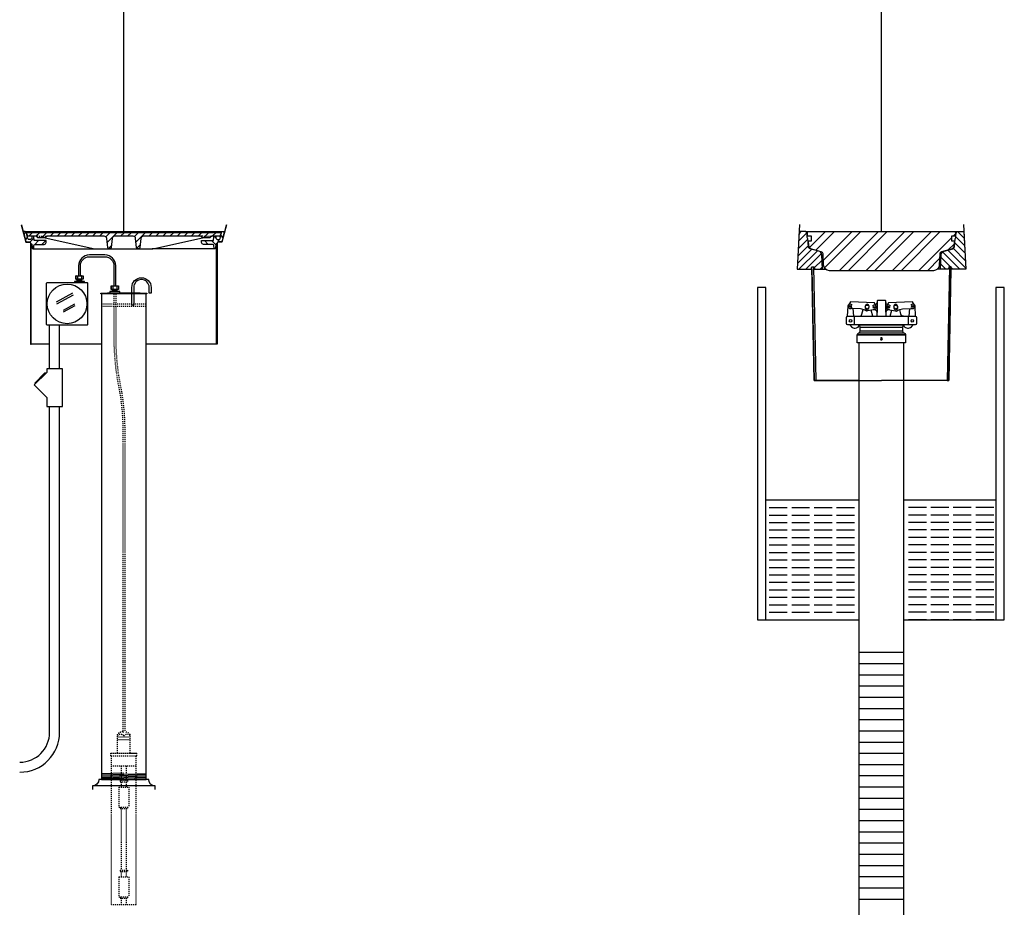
# Model space of a CAD drawing. Extents: x -169 to 2224, y 0 to 2796.
# Tile 69 of 256: x 335 to 434, y 809 to 898. Entities that reach past the tile are written whole.
import ezdxf

# ---------------------------------------------------------------- set-up
doc = ezdxf.new("R2010")
doc.units = 0
doc.header["$MEASUREMENT"] = 0
doc.linetypes.add('HIDDEN5', pattern=[0.05, 0.025, -0.025])
doc.layers.get('0').update_dxf_attribs({"color": 255, "linetype": 'CONTINUOUS'})
doc.layers.get('DEFPOINTS').update_dxf_attribs({"linetype": 'CONTINUOUS'})
for name, color, linetype in [('ADAPTOR-RING', 3, 'CONTINUOUS'), ('BENTONITE', 3, 'CONTINUOUS'), ('BENTONITE-HATCH', 2, 'CONTINUOUS'), ('CONDUIT', 2, 'CONTINUOUS'), ('GALV-4-PIPE', 4, 'CONTINUOUS'), ('J-BOX', 2, 'CONTINUOUS'), ('MONITOR-WELL-COVER', 2, 'CONTINUOUS'), ('MONITOR-WELL-COVER-HATCH', 252, 'CONTINUOUS'), ('MONITOR-WELL-MANHOLE', 2, 'CONTINUOUS'), ('MONITOR-WELL-MANHOLE-HATCH', 7, 'CONTINUOUS'), ('PROBE', 2, 'CONTINUOUS'), ('PVC-4', 4, 'CONTINUOUS'), ('PVC-4-HATCH', 7, 'CONTINUOUS'), ('TANK-BUNG-OPENING-4', 3, 'CONTINUOUS'), ('TANK-MANHOLE-18', 2, 'CONTINUOUS'), ('TANK-MANHOLE-COVER-18', 2, 'CONTINUOUS'), ('TANK-MANHOLE-COVER-HATCH-18', 7, 'CONTINUOUS'), ('TANK-MANHOLE-HATCH-18', 7, 'CONTINUOUS'), ('WELL-CAP', 3, 'CONTINUOUS')]:
    doc.layers.add(name, color=color, linetype=linetype)
pattern_1 = [(45, (-1220.6699, -108.37444), (-0.35355339, 0.35355339), [])]

msp = doc.modelspace()

# ---------------------------------------------------------------- hatches: boundary and pattern name
at = {"layer": 'BENTONITE-HATCH', "linetype": 'Continuous'}
h = msp.add_hatch(dxfattribs=at)
h.set_pattern_fill('ACAD_ISO02W100,_I', color=256, scale=0.15, style=2)
h.set_pattern_definition([(0, (421.3877, 843.7028), (0, 0.75), [1.8, -0.45])])
h.paths.add_polyline_path([(419.13773, 849.70278), (409.79693, 849.70278), (409.79693, 837.70278), (419.13773, 837.70278)])
h = msp.add_hatch(dxfattribs=at)
h.set_pattern_fill('ACAD_ISO02W100,_I', color=256, scale=0.15, style=2)
h.set_pattern_definition([(180, (421.3877, 843.7028), (0, 0.75), [1.8, -0.45])])
h.paths.add_polyline_path([(423.63773, 849.70278), (432.97853, 849.70278), (432.97853, 837.70278), (423.63773, 837.70278)])
at = {"layer": 'MONITOR-WELL-COVER-HATCH'}
h = msp.add_hatch(dxfattribs=at)
h.set_pattern_fill('ANSI32', color=256, scale=5, style=0)
h.set_pattern_definition([(45, (-1552.9905, -108.3744), (-1.3258252, 1.3258252), []), (45, (-1552.1066, -108.3744), (-1.3258252, 1.3258252), [])])
edge = h.paths.add_edge_path()
edge.add_line((416.18352, 872.71311), (426.59194, 872.71311))
edge.add_arc((426.59194, 873.30366), 0.59055, 270, 357.0001562)
edge.add_line((427.18168, 873.27276), (427.24086, 874.40196))
edge.add_arc((427.47675, 874.3896), 0.23622, 465, 537.0001562, ccw=False)
edge.add_line((427.41562, 874.61777), (428.36823, 874.87302))
edge.add_arc((428.26634, 875.25331), 0.3937, 285, 353.6889707)
edge.add_line((428.65765, 875.21003), (428.71242, 875.70524))
edge.add_line((428.71242, 875.70524), (428.39746, 875.70524))
edge.add_line((428.39746, 875.70524), (428.39746, 876.17768))
edge.add_line((428.39746, 876.17768), (428.81084, 876.17768))
edge.add_line((428.81084, 876.17768), (428.81084, 876.55169))
edge.add_line((428.81084, 876.55169), (428.7597, 876.64028))
edge.add_line((428.7597, 876.64028), (414.01576, 876.64028))
edge.add_line((414.01576, 876.64028), (413.96462, 876.55169))
edge.add_line((413.96462, 876.55169), (413.96462, 876.17768))
edge.add_line((413.96462, 876.17768), (414.378, 876.17768))
edge.add_line((414.378, 876.17768), (414.378, 875.70524))
edge.add_line((414.378, 875.70524), (414.06304, 875.70524))
edge.add_line((414.06304, 875.70524), (414.11781, 875.21003))
edge.add_arc((414.50912, 875.25331), 0.3937, 186.3110293, 255)
edge.add_line((414.40723, 874.87302), (415.35984, 874.61777))
edge.add_arc((415.29871, 874.3896), 0.23622, 362.9998438, 435, ccw=False)
edge.add_line((415.5346, 874.40196), (415.59378, 873.27276))
edge.add_arc((416.18352, 873.30366), 0.59055, 182.9998438, 270)
at = {"layer": 'MONITOR-WELL-MANHOLE-HATCH'}
h = msp.add_hatch(dxfattribs=at)
h.set_pattern_fill('LINE', color=256, scale=4, angle=45, style=0)
h.set_pattern_definition([(45, (451.0699, 917.18286), (-0.3535534, 0.3535534), [])])
h.paths.add_polyline_path([(415.40515, 874.31714, 0.3249197), (415.11389, 874.67682), (414.24776, 874.9089, -0.31529879), (414.07358, 875.11648), (414.00399, 875.91193), (413.92525, 876.04831), (413.92525, 876.26626), (413.87077, 876.57521, 0.36397023), (413.79323, 876.64028), (413.13785, 876.64028), (412.93977, 872.86075), (414.35603, 872.86075), (414.39769, 873.09697), (414.63391, 873.09697), (414.67556, 872.86075), (415.48148, 872.86075)])
h = msp.add_hatch(dxfattribs=at)
h.set_pattern_fill('LINE', color=256, scale=4, angle=135, style=0)
h.set_pattern_definition([(135, (-1552.99046, -108.37444), (-0.35355339, -0.35355339), [])])
h.paths.add_polyline_path([(429.63762, 876.64028), (428.98223, 876.64028, 0.36397023), (428.90469, 876.57521), (428.85021, 876.26626), (428.85021, 876.04831), (428.77147, 875.91193), (428.70188, 875.11648, -0.31529879), (428.5277, 874.9089), (427.66157, 874.67682, 0.3249197), (427.37031, 874.31714), (427.29398, 872.86075), (428.0999, 872.86075), (428.14155, 873.09697), (428.33828, 873.09697), (428.37777, 873.09697), (428.41943, 872.86075), (429.83569, 872.86075)])
at = {"layer": 'TANK-MANHOLE-COVER-HATCH-18', "linetype": 'Continuous'}
h = msp.add_hatch(dxfattribs=at)
h.set_pattern_fill('LINE', color=256, scale=4, angle=45, style=0)
h.set_pattern_definition(pattern_1)
h.paths.add_polyline_path([(335.68627, 876.54735), (335.69181, 876.48354), (335.78373, 876.23169, 0.31505809), (335.8718, 876.17008), (336.62389, 876.17008, -0.20068244), (336.69064, 876.14217), (336.79018, 876.04126, 0.20068244), (336.85692, 876.01334), (337.19673, 876.01334), (337.53653, 876.01334, 0.20067998), (337.60327, 876.04126), (337.70282, 876.14217, -0.20067998), (337.76956, 876.17008), (343.48823, 876.17008, -0.38336671), (343.73682, 875.94664), (343.8323, 875.05309, 0.38336671), (343.98767, 874.91344), (344.01449, 874.91344, 0.38336671), (344.16986, 875.05309), (344.2653, 875.94629, -0.38376912), (344.51428, 876.17008), (346.37704, 876.17008, -0.38581775), (346.62759, 875.94451), (346.7214, 875.05334, 0.38381878), (346.87679, 874.91344), (346.90506, 874.91344, 0.38381878), (347.06045, 875.05334), (347.15444, 875.94625, -0.38381878), (347.40307, 876.17008), (353.12314, 876.17008, -0.20067998), (353.18988, 876.14217), (353.28943, 876.04126, 0.20067998), (353.35617, 876.01334), (353.69597, 876.01334), (354.03578, 876.01334, 0.20068244), (354.10252, 876.04126), (354.20206, 876.14217, -0.20068244), (354.2688, 876.17008), (355.01951, 876.17008, 0.31505687), (355.10758, 876.23169), (355.1995, 876.48354), (355.20505, 876.54735), (345.44635, 876.54735)])
at = {"layer": 'TANK-MANHOLE-HATCH-18', "linetype": 'Continuous'}
h = msp.add_hatch(dxfattribs=at)
h.set_pattern_fill('LINE', color=256, scale=4, angle=45, style=0)
h.set_pattern_definition(pattern_1)
h.paths.add_polyline_path([(336.2175, 875.3586), (336.25216, 874.97039, 0.45806569), (336.32905, 874.91518, 0.46914088), (336.4061, 874.97266), (336.42004, 875.23747, -0.39889443), (336.54487, 875.3559), (337.47275, 875.3559, 0.39805028), (337.65996, 875.533), (337.67108, 875.73317), (336.44496, 875.73317), (336.42553, 876.11079, 0.39923087), (336.36311, 876.17008), (336.28409, 876.17008, 0.39953151), (336.22167, 876.11073), (336.21552, 875.98877, -0.39953151), (336.07507, 875.85523), (335.8968, 875.85523, -0.34858266), (335.8055, 875.92768), (335.65593, 876.56897, 0.34699278), (335.56555, 876.64028), (335.38246, 876.64028), (335.6003, 875.70094, 0.34818324), (335.72207, 875.60417), (336.0025, 875.60417, -0.40020821), (336.09685, 875.51493), (336.10237, 875.41554), (336.15525, 875.41554, -0.38836603)])
h = msp.add_hatch(dxfattribs=at)
h.set_pattern_fill('LINE', color=256, scale=4, angle=135, style=0)
h.set_pattern_definition([(135, (-1220.6699, -108.37444), (-0.35355339, -0.35355339), [])])
h.paths.add_polyline_path([(354.67579, 875.98877), (354.66964, 876.11073, 0.39953151), (354.60722, 876.17008), (354.5282, 876.17008, 0.39923087), (354.46579, 876.11079), (354.44635, 875.73317), (353.22023, 875.73317), (353.23135, 875.533, 0.39805028), (353.41856, 875.3559), (354.34644, 875.3559, -0.39889443), (354.47127, 875.23747), (354.48521, 874.97266, 0.46914088), (354.56226, 874.91518, 0.45806569), (354.63915, 874.97039), (354.67381, 875.3586, -0.38836603), (354.73606, 875.41554), (354.78894, 875.41554), (354.79446, 875.51493, -0.40020821), (354.88881, 875.60417), (355.16924, 875.60417, 0.34818324), (355.29101, 875.70094), (355.50885, 876.64028), (355.32576, 876.64028, 0.34699278), (355.23539, 876.56897), (355.08581, 875.92768, -0.34858266), (354.99451, 875.85523), (354.81624, 875.85523, -0.39953151)])

# ---------------------------------------------------------------- linework, layer by layer
for p, q in [((345.44566, 876.64028), (345.44566, 964.04846)), ((421.38773, 876.64028), (421.38773, 964.04846))]:
    msp.add_line(p, q)
at = {"layer": 'ADAPTOR-RING', "color": 7}
for p, q in [((419.26193, 867.03199), (423.51353, 867.03199)), ((419.26193, 866.67912), (423.51353, 866.67912)), ((423.81401, 866.28912), (418.96145, 866.28912)), ((419.13689, 866.4626), (423.63857, 866.4626))]:
    msp.add_line(p, q, dxfattribs=at)
at = {"layer": 'ADAPTOR-RING', "linetype": 'Continuous'}
msp.add_line((418.96145, 866.28912), (423.81401, 866.28912), dxfattribs=at)
at = {"layer": 'ADAPTOR-RING'}
msp.add_lwpolyline([(419.0907, 867.27561), (423.6853, 867.27561), (423.638, 867.24818), (423.6853, 867.27561), (423.63812, 867.24825, 0.26744243), (423.51353, 867.03199), (423.51353, 866.67912, 0.26792624), (423.63851, 866.46263), (423.75152, 866.39737, -0.26792624), (423.81401, 866.28912), (423.81401, 865.47119), (418.96145, 865.47119), (418.96145, 866.28912, -0.26792624), (419.02394, 866.39737), (419.13695, 866.46263, 0.26792624), (419.26193, 866.67912), (419.26193, 867.03199, 0.26744243), (419.13734, 867.24825), (419.09016, 867.27561), (419.13746, 867.24818), (419.09016, 867.27561)], format="xyb", dxfattribs=at)
at = {"layer": 'ADAPTOR-RING', "linetype": 'Continuous'}
msp.add_lwpolyline([(421.49665, 865.88025), (421.44219, 865.97458), (421.33327, 865.97458), (421.27881, 865.88025), (421.33327, 865.78593), (421.44219, 865.78593)], close=True, dxfattribs=at)
at = {"layer": 'BENTONITE', "linetype": 'Continuous'}
for p, q in [((419.13773, 849.70278), (409.79693, 849.70278)), ((432.85943, 849.70278), (423.63773, 849.70278))]:
    msp.add_line(p, q, dxfattribs=at)
for points in [[(409.79693, 837.70278), (409.79693, 871.03083), (408.95318, 871.03083), (408.95318, 837.70278), (419.13773, 837.70278)], [(423.63773, 837.70278), (433.70318, 837.70278), (433.70318, 871.03083), (432.85943, 871.03083), (432.85943, 837.70278)]]:
    msp.add_lwpolyline(points, dxfattribs=at)
at = {"layer": 'CONDUIT'}
for p, q in [((338.00379, 862.88185), (338.00379, 867.29287)), ((339.00379, 862.88185), (339.00379, 867.29287)), ((338.00379, 826.41176), (338.00379, 859.10396)), ((339.00379, 826.41176), (339.00379, 859.10396))]:
    msp.add_line(p, q, dxfattribs=at)
msp.add_lwpolyline([(337.72598, 862.50711), (336.46887, 861.24999), (337.72598, 859.99288), (337.72598, 859.10396), (339.28159, 859.10396), (339.28159, 862.88185), (337.72598, 862.88185)], close=True, dxfattribs=at)
msp.add_lwpolyline([(337.60813, 862.38925), (337.52956, 862.46782), (336.50815, 861.44642), (336.58672, 861.36785)], dxfattribs=at)
for radius in [3, 4]:
    msp.add_arc((335.00379, 826.41176), radius, 270, 0, dxfattribs=at)
at = {"layer": 'DEFPOINTS'}
for points in [[(335.16375, 877.29736), (335.62285, 875.58224), (336.00874, 875.58224), (336.05357, 875.55546), (336.08008, 875.50555), (336.08008, 868.3765)], [(335.17, 877.29736), (335.62909, 875.58224), (336.01498, 875.58224), (336.05981, 875.55546), (336.08632, 875.50555), (336.08632, 868.3765)], [(335.17, 877.29736), (335.62909, 875.58224), (336.01498, 875.58224), (336.05981, 875.55546), (336.08632, 875.50555), (336.08632, 868.3765)], [(355.71632, 877.29736), (355.25722, 875.58224), (354.87133, 875.58224), (354.8265, 875.55546), (354.8, 875.50555), (354.8, 868.3765)], [(355.72256, 877.29736), (355.26347, 875.58224), (354.87758, 875.58224), (354.83274, 875.55546), (354.80624, 875.50555), (354.80624, 868.3765)], [(355.72256, 877.29736), (355.26347, 875.58224), (354.87758, 875.58224), (354.83274, 875.55546), (354.80624, 875.50555), (354.80624, 868.3765)], [(413.1743, 877.33594), (412.93977, 872.86075), (414.42349, 872.86075), (414.63776, 861.69978), (414.79398, 861.70278), (421.38773, 861.70278)], [(429.60116, 877.33594), (429.83569, 872.86075), (428.35197, 872.86075), (428.1377, 861.69978), (427.98148, 861.70278), (421.38773, 861.70278)]]:
    msp.add_lwpolyline(points, dxfattribs=at)
at = {"layer": 'GALV-4-PIPE', "color": 7}
for p, q in [((347.07542, 870.4663), (343.80256, 870.4663)), ((345.44011, 822.30914), (343.19011, 822.23335)), ((347.69011, 822.25986), (343.19011, 822.10828)), ((347.69011, 822.13479), (343.19011, 821.98321)), ((347.69011, 822.00972), (343.19011, 821.85814)), ((347.69011, 821.88464), (343.19011, 821.73307)), ((347.69011, 821.75957), (345.31511, 821.67958))]:
    msp.add_line(p, q, dxfattribs=at)
at = {"layer": 'GALV-4-PIPE', "color": 7, "linetype": 'HIDDEN5'}
for p, q in [((343.19011, 869.4038), (347.69011, 869.4038)), ((343.19011, 869.1538), (347.69011, 869.1538))]:
    msp.add_line(p, q, dxfattribs=at)
at = {"layer": 'GALV-4-PIPE'}
msp.add_lwpolyline([(347.01292, 870.4038), (347.07542, 870.4663), (347.75037, 870.4663), (347.75037, 870.4038), (343.12761, 870.4038), (343.12761, 870.4663), (343.80256, 870.4663), (343.86506, 870.4038)], dxfattribs=at)
msp.add_lwpolyline([(343.19011, 821.67961), (343.19011, 821.67961), (347.69011, 821.67961), (347.69011, 821.67961), (347.69011, 870.4038), (343.19011, 870.4038)], close=True, dxfattribs=at)
at = {"layer": 'J-BOX', "color": 7}
for p, q in [((338.6898, 869.58015), (340.34219, 870.4855)), ((338.73537, 869.39878), (340.38776, 870.30413)), ((339.39072, 868.75149), (340.53008, 869.37575)), ((339.40201, 868.57012), (340.55991, 869.20454))]:
    msp.add_line(p, q, dxfattribs=at)
at = {"layer": 'J-BOX'}
msp.add_lwpolyline([(341.84834, 867.34843), (341.84834, 871.42606, 0.41421356), (341.79279, 871.48162), (337.71515, 871.48162, 0.41421356), (337.6596, 871.42606), (337.6596, 867.34843, 0.41421356), (337.71515, 867.29287), (341.79279, 867.29287, 0.41421356)], format="xyb", close=True, dxfattribs=at)
msp.add_circle((339.75397, 869.38724), 1.98948, dxfattribs=at)
at = {"layer": 'MONITOR-WELL-COVER', "linetype": 'Continuous'}
msp.add_lwpolyline([(426.59194, 872.71311), (416.18352, 872.71311, -0.39896034), (415.59378, 873.27276), (415.5346, 874.40196, 0.32492045), (415.35984, 874.61777), (414.40723, 874.87302, -0.30902091), (414.11781, 875.21003), (414.06304, 875.70524), (414.378, 875.70524), (414.378, 876.17768), (413.96462, 876.17768), (413.96462, 876.55169), (414.01576, 876.64028), (428.7597, 876.64028), (428.81084, 876.55169), (428.81084, 876.17768), (428.39746, 876.17768), (428.39746, 875.70524), (428.71242, 875.70524), (428.65765, 875.21003, -0.30902091), (428.36823, 874.87302), (427.41562, 874.61777, 0.32492045), (427.24086, 874.40196), (427.18168, 873.27276, -0.39896034)], format="xyb", close=True, dxfattribs=at)
at = {"layer": 'MONITOR-WELL-MANHOLE', "color": 7}
for p, q in [((413.79323, 876.64028), (428.98223, 876.64028)), ((415.48148, 872.86075), (415.79291, 872.86075)), ((427.29398, 872.86075), (426.98255, 872.86075))]:
    msp.add_line(p, q, dxfattribs=at)
at = {"layer": 'MONITOR-WELL-MANHOLE', "color": 7, "linetype": 'Continuous'}
for p, q in [((419.13773, 861.70278), (414.79398, 861.70278)), ((427.98148, 861.70278), (423.63773, 861.70278))]:
    msp.add_line(p, q, dxfattribs=at)
at = {"layer": 'MONITOR-WELL-MANHOLE', "linetype": 'Continuous'}
for points in [[(414.63391, 873.09697), (414.67556, 872.86075), (415.48148, 872.86075), (415.40515, 874.31714, 0.3249197), (415.11389, 874.67682), (414.24776, 874.9089, -0.31529879), (414.07358, 875.11648), (414.00399, 875.91193), (413.92525, 876.04831), (413.92525, 876.26626), (413.87077, 876.57521, 0.36397023), (413.79323, 876.64028), (413.13785, 876.64028), (412.93977, 872.86075), (414.35603, 872.86075), (414.39769, 873.09697)], [(428.14155, 873.09697), (428.0999, 872.86075), (427.29398, 872.86075), (427.37031, 874.31714, -0.3249197), (427.66157, 874.67682), (428.5277, 874.9089, 0.31529879), (428.70188, 875.11648), (428.77147, 875.91193), (428.85021, 876.04831), (428.85021, 876.26626), (428.90469, 876.57521, -0.36397023), (428.98223, 876.64028), (429.63762, 876.64028), (429.83569, 872.86075), (428.41943, 872.86075), (428.37777, 873.09697)]]:
    msp.add_lwpolyline(points, format="xyb", close=True, dxfattribs=at)
for points in [[(414.57523, 873.09697), (414.79398, 861.70278), (414.63776, 861.69978), (414.41901, 873.09397)], [(428.20023, 873.09697), (427.98148, 861.70278), (428.1377, 861.69978), (428.35645, 873.09397)]]:
    msp.add_lwpolyline(points, close=True, dxfattribs=at)
at = {"layer": 'PROBE'}
for p, q in [((340.75973, 871.63912), (340.75973, 871.85034)), ((341.24858, 871.63912), (341.24858, 871.85034)), ((344.2996, 870.6238), (344.2996, 870.83501)), ((344.78845, 870.6238), (344.78845, 870.83501))]:
    msp.add_line(p, q, dxfattribs=at)
at = {"layer": 'PROBE', "color": 7}
for p, q in [((341.24858, 871.74473), (340.75973, 871.74473)), ((344.78845, 870.72941), (344.2996, 870.72941))]:
    msp.add_line(p, q, dxfattribs=at)
at = {"layer": 'PROBE', "color": 1, "linetype": 'HIDDEN5'}
for p, q in [((344.81511, 824.31134), (344.81511, 826.19884)), ((345.34636, 826.44884), (345.53386, 826.44884)), ((346.06511, 824.31134), (346.06511, 826.19884)), ((344.81511, 825.94884), (346.06511, 825.94884)), ((344.81511, 825.69884), (346.06511, 825.69884)), ((345.44011, 826.07384), (345.44011, 825.94884)), ((344.12761, 824.31134), (346.75261, 824.31134)), ((344.12761, 824.06134), (344.12761, 824.31134)), ((344.19011, 824.31134), (346.69011, 824.31134)), ((346.75261, 824.06134), (346.75261, 824.31134)), ((344.12761, 824.06134), (346.75261, 824.06134)), ((344.19011, 809.14884), (344.19011, 824.06134)), ((346.69011, 809.14884), (346.69011, 824.06134)), ((344.19011, 823.06134), (346.69011, 823.06134)), ((345.19011, 823.06134), (345.19011, 821.58165)), ((345.69011, 823.06134), (345.69011, 821.58165)), ((345.06511, 821.58165), (345.06511, 821.45665)), ((345.81511, 821.58165), (345.06511, 821.58165)), ((345.06511, 821.45665), (345.81511, 821.45665)), ((345.19011, 821.43196), (345.19011, 820.89884)), ((345.69011, 821.43196), (345.69011, 820.89884)), ((345.81511, 821.58165), (345.81511, 821.45665)), ((344.94011, 820.89884), (345.94011, 820.89884)), ((344.94011, 820.89884), (344.94011, 818.89884)), ((345.94011, 820.89884), (345.94011, 818.89884)), ((344.94011, 818.89884), (345.94011, 818.89884)), ((345.06511, 818.89884), (345.06511, 818.77384)), ((345.06511, 818.77384), (345.81511, 818.77384)), ((345.19011, 818.77384), (345.19011, 812.58165)), ((345.69011, 818.77384), (345.69011, 812.58165)), ((345.81511, 818.89884), (345.81511, 818.77384)), ((345.06511, 812.58165), (345.06511, 812.45665)), ((345.06511, 812.58165), (345.81511, 812.58165)), ((345.06511, 812.45665), (345.81511, 812.45665)), ((345.19011, 812.45665), (345.19011, 811.89884)), ((345.19011, 812.45665), (345.19011, 811.89884)), ((345.69011, 812.45665), (345.69011, 811.89884)), ((345.69011, 812.45665), (345.69011, 811.89884)), ((345.81511, 812.58165), (345.81511, 812.45665)), ((344.94011, 811.89884), (345.94011, 811.89884)), ((344.94011, 811.89884), (344.94011, 809.89884)), ((345.94011, 811.89884), (345.94011, 809.89884)), ((344.94011, 809.89884), (345.94011, 809.89884)), ((345.06511, 809.89884), (345.06511, 809.77384)), ((345.06511, 809.77384), (345.81511, 809.77384)), ((345.19011, 809.77384), (345.19011, 809.14884)), ((345.69011, 809.77384), (345.69011, 809.14884)), ((345.81511, 809.89884), (345.81511, 809.77384)), ((344.19011, 809.14884), (346.69011, 809.14884))]:
    msp.add_line(p, q, dxfattribs=at)
at = {"layer": 'PROBE'}
msp.add_lwpolyline([(344.63273, 871.1852), (344.63273, 873.20303, 0.41421356), (343.53898, 874.29678), (341.99911, 874.29678, 0.41421356), (340.90536, 873.20303), (340.90536, 872.20053), (341.09286, 872.20053), (341.09286, 873.20303, -0.41421356), (341.99911, 874.10928), (343.53898, 874.10928, -0.41421356), (344.44523, 873.20303), (344.44523, 871.1852)], format="xyb", close=True, dxfattribs=at)
for points in [[(341.48586, 871.48162), (341.48586, 871.63912), (340.50227, 871.63912), (340.50227, 871.48162)], [(345.02573, 870.4663), (345.02573, 870.6238), (344.04214, 870.6238), (344.04214, 870.46215)]]:
    msp.add_lwpolyline(points, dxfattribs=at)
at = {"layer": 'PROBE', "color": 7}
for points in [[(340.65015, 872.20053, 0.41421356), (340.6189, 872.16928), (340.6189, 871.88159, 0.41421356), (340.65015, 871.85034)], [(340.77775, 872.20053, -0.41421356), (340.809, 872.16928), (340.809, 871.88159, -0.41421356), (340.77775, 871.85034)], [(340.84025, 872.20053, 0.41421356), (340.809, 872.16928), (340.809, 871.88159, 0.41421356), (340.84025, 871.85034)], [(341.15797, 872.20053, -0.41421356), (341.18922, 872.16928), (341.18922, 871.88159, -0.41421356), (341.15797, 871.85034)], [(341.22047, 872.20053, 0.41421356), (341.18922, 872.16928), (341.18922, 871.88159, 0.41421356), (341.22047, 871.85034)], [(341.34807, 872.20053, -0.41421356), (341.37932, 872.16928), (341.37932, 871.88159, -0.41421356), (341.34807, 871.85034)], [(344.19002, 871.1852, 0.41421356), (344.15877, 871.15395), (344.15877, 870.86626, 0.41421356), (344.19002, 870.83501)], [(344.31762, 871.1852, -0.41421356), (344.34887, 871.15395), (344.34887, 870.86626, -0.41421356), (344.31762, 870.83501)], [(344.38012, 871.1852, 0.41421356), (344.34887, 871.15395), (344.34887, 870.86626, 0.41421356), (344.38012, 870.83501)], [(344.69784, 871.1852, -0.41421356), (344.72909, 871.15395), (344.72909, 870.86626, -0.41421356), (344.69784, 870.83501)], [(344.76034, 871.1852, 0.41421356), (344.72909, 871.15395), (344.72909, 870.86626, 0.41421356), (344.76034, 870.83501)], [(344.88794, 871.1852, -0.41421356), (344.91919, 871.15395), (344.91919, 870.86626, -0.41421356), (344.88794, 870.83501)]]:
    msp.add_lwpolyline(points, format="xyb", dxfattribs=at)
at = {"layer": 'PROBE'}
for points in [[(340.6189, 872.20053), (341.37932, 872.20053), (341.37932, 871.85034), (340.6189, 871.85034)], [(344.15877, 871.1852), (344.91919, 871.1852), (344.91919, 870.83501), (344.15877, 870.83501)]]:
    msp.add_lwpolyline(points, close=True, dxfattribs=at)
at = {"layer": 'PROBE', "color": 2}
msp.add_lwpolyline([(346.24372, 870.4663), (346.24372, 871.03538, -1), (348.18122, 871.03538), (348.18122, 870.4663), (347.99372, 870.4663), (347.99372, 871.03538, 1), (346.43122, 871.03538), (346.43122, 870.4663), (346.43122, 869.24064), (346.24372, 869.24064)], format="xyb", close=True, dxfattribs=at)
at = {"layer": 'PROBE', "color": 1, "linetype": 'HIDDEN5', "flags": 128}
for points in [[(344.44676, 870.4038), (344.44708, 865.7438, 0.04593196), (344.8764, 861.33007, -0.04717402), (345.34636, 856.88525), (345.34636, 847.36213), (345.34636, 830.36625), (345.34636, 826.44884)], [(344.63426, 870.4038), (344.63454, 865.75395, 0.04596595), (345.05946, 861.37107, -0.04711298), (345.53386, 856.87343), (345.53386, 846.93143), (345.53386, 829.93555), (345.53386, 826.44884)]]:
    msp.add_lwpolyline(points, format="xyb", dxfattribs=at)
at = {"layer": 'PROBE', "linetype": 'Continuous'}
for centre in [(340.65015, 871.88159), (344.19002, 870.86626)]:
    msp.add_arc(centre, 0.03125, 180, 270, dxfattribs=at)
at = {"layer": 'PROBE', "color": 1, "linetype": 'HIDDEN5'}
for centre, radius, start, end in [((345.32015, 825.81507), 0.63431, 87.6324466, 142.7698007), ((345.12761, 825.73093), 0.46394, 47.6561357, 132.3438643), ((345.75261, 825.73093), 0.46394, 47.6561357, 132.3438643), ((345.56006, 825.81507), 0.63431, 37.2301993, 92.3675534)]:
    msp.add_arc(centre, radius, start, end, dxfattribs=at)
at = {"layer": 'PVC-4'}
for p, q in [((419.13773, 662.31149), (419.13773, 865.47119)), ((423.63773, 662.31149), (423.63773, 865.47119))]:
    msp.add_line(p, q, dxfattribs=at)
at = {"layer": 'PVC-4-HATCH', "linetype": 'Continuous'}
for points in [[(419.13773, 834.43649), (423.63773, 834.43649)], [(419.13773, 833.31149), (423.63773, 833.31149)], [(419.13773, 832.18649), (423.63773, 832.18649)], [(419.13773, 831.06149), (423.63773, 831.06149)], [(419.13773, 829.93649), (423.63773, 829.93649)], [(419.13773, 828.81149), (423.63773, 828.81149)], [(419.13773, 827.68649), (423.63773, 827.68649)], [(419.13773, 826.56149), (423.63773, 826.56149)], [(419.13773, 825.43649), (423.63773, 825.43649)], [(419.13773, 824.31149), (423.63773, 824.31149)], [(419.13773, 823.18649), (423.63773, 823.18649)], [(419.13773, 822.06149), (423.63773, 822.06149)], [(419.13773, 820.93649), (423.63773, 820.93649)], [(419.13773, 819.81149), (423.63773, 819.81149)], [(419.13773, 818.68649), (423.63773, 818.68649)], [(419.13773, 817.56149), (423.63773, 817.56149)], [(419.13773, 816.43649), (423.63773, 816.43649)], [(419.13773, 815.31149), (423.63773, 815.31149)], [(419.13773, 814.18649), (423.63773, 814.18649)], [(419.13773, 813.06149), (423.63773, 813.06149)], [(419.13773, 811.93649), (423.63773, 811.93649)], [(419.13773, 810.81149), (423.63773, 810.81149)], [(419.13773, 809.68649), (423.63773, 809.68649)]]:
    msp.add_lwpolyline(points, dxfattribs=at)
at = {"layer": 'TANK-BUNG-OPENING-4', "linetype": 'Continuous'}
msp.add_line((348.58931, 821.03041), (342.29091, 821.03041), dxfattribs=at)
msp.add_lwpolyline([(348.58931, 820.67961), (348.58931, 821.03041, -0.41421356), (347.94011, 821.67961), (342.94011, 821.67961, -0.41421356), (342.29091, 821.03041), (342.29091, 820.67961)], format="xyb", dxfattribs=at)
at = {"layer": 'TANK-MANHOLE-18', "color": 7, "linetype": 'Continuous'}
for p, q in [((335.57803, 876.64028), (355.32576, 876.64028)), ((336.32984, 874.91344), (342.59732, 874.91344)), ((354.56286, 874.91344), (348.29462, 874.91344)), ((338.00379, 865.32916), (336.14329, 865.32916)), ((343.19011, 865.32916), (339.00379, 865.32916)), ((354.73831, 865.32916), (347.69011, 865.32916))]:
    msp.add_line(p, q, dxfattribs=at)
at = {"layer": 'TANK-MANHOLE-18', "color": 5, "linetype": 'Continuous'}
msp.add_line((354.52818, 876.17008), (354.60586, 876.17008), dxfattribs=at)
at = {"layer": 'TANK-MANHOLE-18', "linetype": 'Continuous'}
for points in [[(336.28409, 876.17008, 0.39953151), (336.22167, 876.11073), (336.21552, 875.98877, -0.39953151), (336.07507, 875.85523), (335.8968, 875.85523, -0.34858266), (335.8055, 875.92768), (335.65617, 876.56794, 0.35017412), (335.56555, 876.64028), (335.38246, 876.64028), (335.60022, 875.70127, 0.3489397), (335.72207, 875.60417), (336.0025, 875.60417, -0.39805274), (336.09681, 875.51562), (336.10237, 875.41554), (336.15525, 875.41554, -0.38836603), (336.2175, 875.3586), (336.25216, 874.97039, 0.38836603), (336.31441, 874.91344), (336.34369, 874.91344, 0.39889443), (336.4061, 874.97266), (336.42004, 875.23747, -0.39889443), (336.54487, 875.3559), (337.47275, 875.3559, 0.39805028), (337.65996, 875.533), (337.67108, 875.73317), (336.44496, 875.73317), (336.42553, 876.11079, 0.39923087), (336.36311, 876.17008)], [(354.60722, 876.17008, -0.39953151), (354.66964, 876.11073), (354.67579, 875.98877, 0.39953151), (354.81624, 875.85523), (354.99451, 875.85523, 0.34858266), (355.08581, 875.92768), (355.23515, 876.56794, -0.35017412), (355.32576, 876.64028), (355.50885, 876.64028), (355.29109, 875.70127, -0.3489397), (355.16924, 875.60417), (354.88881, 875.60417, 0.39805274), (354.7945, 875.51562), (354.78894, 875.41554), (354.73606, 875.41554, 0.38836603), (354.67381, 875.3586), (354.63915, 874.97039, -0.38836603), (354.5769, 874.91344), (354.54762, 874.91344, -0.39889443), (354.48521, 874.97266), (354.47127, 875.23747, 0.39889443), (354.34644, 875.3559), (353.41856, 875.3559, -0.39805028), (353.23135, 875.533), (353.22023, 875.73317), (354.44635, 875.73317), (354.46579, 876.11079, -0.39923087), (354.5282, 876.17008)]]:
    msp.add_lwpolyline(points, format="xyb", close=True, dxfattribs=at)
for points in [[(336.14814, 875.38225), (336.10098, 875.38225), (336.10098, 865.32916), (336.14814, 865.32916), (336.14814, 875.41554)], [(354.74317, 875.38225), (354.79172, 875.38225), (354.79172, 865.32916), (354.74317, 865.32916), (354.74317, 875.41554)]]:
    msp.add_lwpolyline(points, dxfattribs=at)
at = {"layer": 'TANK-MANHOLE-COVER-18', "linetype": 'Continuous'}
for p, q in [((336.86245, 876.17008), (336.62389, 876.17008)), ((336.95816, 876.17008), (337.05386, 876.17008)), ((337.14957, 876.17008), (337.24527, 876.17008)), ((337.33959, 876.17008), (337.43529, 876.17008)), ((337.531, 876.17008), (337.76956, 876.17008)), ((353.3617, 876.17008), (353.12314, 876.17008)), ((353.45741, 876.17008), (353.55311, 876.17008)), ((353.64881, 876.17008), (353.74452, 876.17008)), ((353.83884, 876.17008), (353.93454, 876.17008)), ((354.03024, 876.17008), (354.2688, 876.17008))]:
    msp.add_line(p, q, dxfattribs=at)
msp.add_lwpolyline([(345.44635, 876.54735), (355.20505, 876.54735), (355.1995, 876.48354), (355.10758, 876.23169, -0.31505687), (355.01951, 876.17008), (354.2688, 876.17008, 0.20068244), (354.20206, 876.14217), (354.10252, 876.04126, -0.20068244), (354.03578, 876.01334), (353.69597, 876.01334), (353.35617, 876.01334, -0.20067998), (353.28943, 876.04126), (353.18988, 876.14217, 0.20067998), (353.12314, 876.17008), (347.40307, 876.17008, 0.38381878), (347.15444, 875.94625), (347.06045, 875.05334, -0.38381878), (346.90506, 874.91344), (346.87679, 874.91344, -0.38381878), (346.7214, 875.05334), (346.62741, 875.94625, 0.38381878), (346.37704, 876.17008), (344.51428, 876.17008, 0.38336671), (344.26534, 875.94664), (344.16986, 875.05309, -0.38336671), (344.01449, 874.91344), (343.98767, 874.91344, -0.38336671), (343.8323, 875.05309), (343.73682, 875.94664, 0.38336671), (343.48823, 876.17008), (337.76956, 876.17008, 0.20067998), (337.70282, 876.14217), (337.60327, 876.04126, -0.20067998), (337.53653, 876.01334), (337.19673, 876.01334), (336.85692, 876.01334, -0.20068244), (336.79018, 876.04126), (336.69064, 876.14217, 0.20068244), (336.62389, 876.17008), (335.8718, 876.17008, -0.31505809), (335.78373, 876.23169), (335.69181, 876.48354), (335.68627, 876.54735), (345.44635, 876.54735)], format="xyb", dxfattribs=at)
at = {"layer": 'TANK-MANHOLE-COVER-18', "color": 1, "linetype": 'Continuous'}
msp.add_lwpolyline([(337.56933, 876.02042), (342.54328, 874.91935, 0.0545173), (342.59732, 874.91344), (348.29462, 874.91344, 0.05450917), (348.34864, 874.91935), (353.32337, 876.02042)], format="xyb", dxfattribs=at)
at = {"layer": 'WELL-CAP', "linetype": 'Continuous'}
for p, q in [((418.60294, 868.15061), (418.53706, 868.90474)), ((420.51253, 868.15137), (420.3598, 868.74554)), ((422.26346, 868.15137), (422.41619, 868.74554)), ((424.17305, 868.15061), (424.23893, 868.90474)), ((418.6805, 867.27561), (418.6805, 868.15061)), ((424.0955, 867.27561), (424.0955, 868.15061))]:
    msp.add_line(p, q, dxfattribs=at)
for points in [[(420.86692, 869.13021), (420.68865, 869.5045), (418.28942, 869.60298), (418.08107, 869.24456)], [(424.69492, 869.24456), (424.48658, 869.60298), (422.08735, 869.5045), (421.90908, 869.13021)]]:
    msp.add_lwpolyline(points, dxfattribs=at)
for points in [[(421.8255, 868.53611), (421.8255, 869.53611), (421.8255, 869.68186, 0.41421356), (421.79425, 869.71311), (420.98175, 869.71311, 0.41421356), (420.9505, 869.68186), (420.9505, 869.53611), (420.9505, 868.52561)], [(418.14468, 869.35398, 0.25899169), (418.01628, 869.14802), (417.96528, 868.14114)], [(420.71557, 868.82232), (420.01316, 868.67073, -0.19970767), (419.77743, 868.71404, 0.13452379), (419.27384, 868.87449), (418.26122, 868.91606)], [(419.1944, 868.15061, 0.34229985), (419.43653, 868.33837), (419.56038, 868.82017)], [(420.71316, 868.8215, 1.45795233), (420.49517, 869.16644)], [(420.99377, 868.15061, -0.40402623), (420.96254, 868.18077), (420.9505, 868.52561), (420.9505, 868.53611, 0.41421356), (420.7005, 868.78611), (420.6695, 868.78611, -0.07343648), (420.59724, 868.79678)], [(422.17876, 868.79678, -0.07343648), (422.1065, 868.78611), (422.0755, 868.78611, 0.41421356), (421.8255, 868.53611), (421.8255, 868.52561), (421.81345, 868.18077, -0.40402623), (421.78222, 868.15061)], [(422.06042, 868.82232), (422.76284, 868.67073, 0.19970767), (422.99857, 868.71404, -0.13452379), (423.50215, 868.87449), (424.51477, 868.91606)], [(423.58159, 868.15061, -0.34229985), (423.33946, 868.33837), (423.21562, 868.82017)], [(424.81072, 868.14114), (424.75971, 869.14802, 0.25899169), (424.63131, 869.35398)], [(418.20517, 867.27561), (418.38802, 867.09349, 0.44640039), (419.13129, 867.13541, 0.36107386), (419.12984, 867.21526, 0.04329968), (419.06796, 867.27561)], [(423.70803, 867.27561, 0.04329968), (423.64616, 867.21526, 0.36107386), (423.6447, 867.13541, 0.44640039), (424.38797, 867.09349), (424.57083, 867.27561)]]:
    msp.add_lwpolyline(points, format="xyb", dxfattribs=at)
at = {"layer": 'WELL-CAP', "color": 1, "linetype": 'Continuous'}
msp.add_lwpolyline([(419.76, 868.9834, 1.00000015), (420.13468, 868.96802), (420.14206, 869.14787, 1), (419.76738, 869.16325)], format="xyb", close=True, dxfattribs=at)
msp.add_lwpolyline([(422.64131, 868.96802, 1.00000015), (423.016, 868.9834), (423.00862, 869.16325, 1), (422.63393, 869.14787), (422.64131, 868.96802)], format="xyb", dxfattribs=at)
at = {"layer": 'WELL-CAP', "linetype": 'Continuous'}
msp.add_lwpolyline([(417.888, 867.40061), (417.888, 868.02561, -0.41421356), (418.013, 868.15061), (424.763, 868.15061, -0.41421356), (424.888, 868.02561), (424.888, 867.40061, -0.41421356), (424.763, 867.27561), (418.013, 867.27561, -0.41421356)], format="xyb", close=True, dxfattribs=at)
at = {"layer": 'WELL-CAP', "color": 7, "linetype": 'Continuous'}
for centre, radius in [((418.27019, 869.13462), 0.0955), ((419.9505, 869.08261), 0.1875), ((420.6695, 869.03611), 0.0955), ((422.1065, 869.03611), 0.0955), ((422.8255, 869.08261), 0.1875), ((424.5058, 869.13462), 0.0955), ((418.2925, 867.68261), 0.126), ((424.4835, 867.68261), 0.126)]:
    msp.add_circle(centre, radius, dxfattribs=at)
at = {"layer": 'WELL-CAP', "linetype": 'Continuous'}
msp.add_circle((422.1065, 869.03611), 0.096, dxfattribs=at)
for centre, radius, start, end in [((418.27027, 869.13462), 0.2188, 31.2074754, 324.0901309), ((420.7005, 869.53611), 0.25, 289.8922931, 0), ((422.0755, 869.53611), 0.25, 180, 250.1077069), ((422.1065, 869.03611), 0.2187, 35.9233864, 258.1394971), ((424.50573, 869.13462), 0.2188, 215.9098691, 148.7925246)]:
    msp.add_arc(centre, radius, start, end, dxfattribs=at)

doc.saveas('drawing.dxf')
